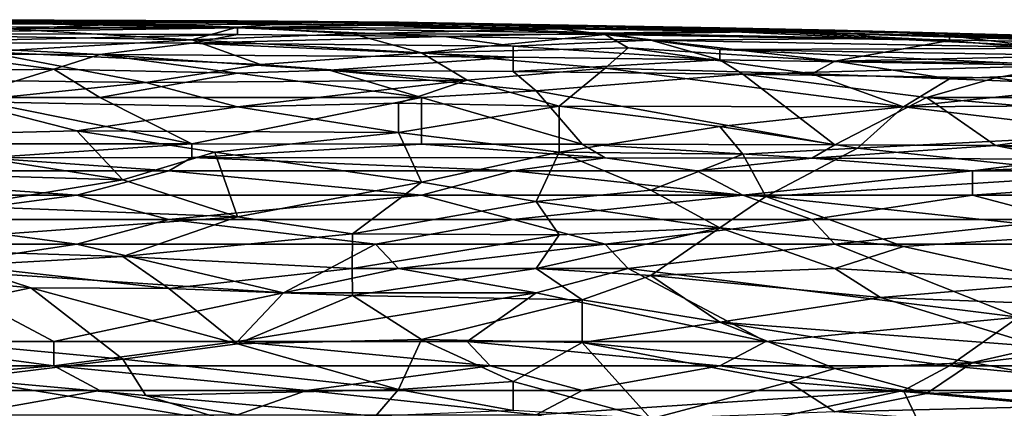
# Model space of a CAD drawing. Extents: x -0.375 to 0.375, y -0.309 to 0.309.
# Tile 173 of 226: x 0.003 to 0.093, y 0.273 to 0.309. Entities that reach past the tile are written whole.
import ezdxf

# ---------------------------------------------------------------- set-up
doc = ezdxf.new("R2010")
doc.units = 0

msp = doc.modelspace()

# ---------------------------------------------------------------- linework, layer by layer
for points in [[(-0.01479, 0.308799, 0.82399), (0.010466, 0.308814, 0.82399), (-0.002162, 0.308923, 0.822054)], [(-0.01479, 0.308799, 0.82399), (-0.000057, 0.308636, 0.825925), (0.010466, 0.308814, 0.82399)], [(-0.002162, 0.308917, 0.820118), (0.01257, 0.308658, 0.816247), (-0.004267, 0.308539, 0.814311)], [(-0.004267, 0.308539, 0.814311), (0.01257, 0.308658, 0.816247), (0.01257, 0.308504, 0.814311)], [(-0.002162, 0.308923, 0.822054), (0.010466, 0.308814, 0.82399), (0.023094, 0.308832, 0.822054)], [(-0.002162, 0.308917, 0.820118), (-0.002162, 0.308923, 0.822054), (0.023094, 0.308832, 0.822054)], [(-0.002162, 0.308917, 0.820118), (0.023094, 0.308832, 0.822054), (0.01257, 0.308658, 0.816247)], [(0.023094, 0.308162, 0.827861), (-0.000057, 0.308636, 0.825925), (-0.002162, 0.308271, 0.827861)], [(-0.000057, 0.308636, 0.825925), (0.035721, 0.308419, 0.825925), (0.010466, 0.308814, 0.82399)], [(-0.000057, 0.308636, 0.825925), (0.023094, 0.308162, 0.827861), (0.035721, 0.308419, 0.825925)], [(0.010466, 0.308814, 0.82399), (0.037826, 0.308615, 0.82399), (0.023094, 0.308832, 0.822054)], [(0.010466, 0.308814, 0.82399), (0.035721, 0.308419, 0.825925), (0.037826, 0.308615, 0.82399)], [(0.01257, 0.308658, 0.816247), (0.023094, 0.308832, 0.822054), (0.029407, 0.308685, 0.818183)], [(0.029407, 0.308685, 0.818183), (0.023094, 0.308245, 0.812376), (0.01257, 0.308658, 0.816247)], [(0.023094, 0.308245, 0.812376), (0.01257, 0.308504, 0.814311), (0.01257, 0.308658, 0.816247)], [(0.023094, 0.308832, 0.822054), (0.037826, 0.308615, 0.82399), (0.037826, 0.308693, 0.822054)], [(0.023094, 0.308832, 0.822054), (0.037826, 0.308693, 0.822054), (0.029407, 0.308685, 0.818183)], [(0.029407, 0.308685, 0.818183), (0.052558, 0.308078, 0.814311), (0.023094, 0.308245, 0.812376)], [(0.029407, 0.308685, 0.818183), (0.037826, 0.308693, 0.822054), (0.054663, 0.308324, 0.818183)], [(0.054663, 0.308324, 0.818183), (0.052558, 0.308078, 0.814311), (0.029407, 0.308685, 0.818183)], [(0.037826, 0.308693, 0.822054), (0.037826, 0.308615, 0.82399), (0.067291, 0.308177, 0.822054)], [(0.037826, 0.308693, 0.822054), (0.067291, 0.308177, 0.822054), (0.054663, 0.308324, 0.818183)], [(-0.002162, 0.308271, 0.827861), (-0.012685, 0.307644, 0.829797), (0.023094, 0.308162, 0.827861)], [(-0.012685, 0.307644, 0.829797), (0.023094, 0.307578, 0.829797), (0.023094, 0.308162, 0.827861)], [(0.002047, 0.30808, 0.81044), (-0.004267, 0.308539, 0.814311), (0.01257, 0.308504, 0.814311)], [(-0.004267, 0.307462, 0.806569), (0.002047, 0.30808, 0.81044), (0.018884, 0.307078, 0.804633)], [(0.01257, 0.308504, 0.814311), (0.023094, 0.308245, 0.812376), (0.002047, 0.30808, 0.81044)], [(0.002047, 0.30808, 0.81044), (0.023094, 0.308245, 0.812376), (0.018884, 0.307078, 0.804633)], [(0.018884, 0.307078, 0.804633), (0.023094, 0.308245, 0.812376), (0.033617, 0.307634, 0.808504)], [(0.023094, 0.308162, 0.827861), (0.056768, 0.307697, 0.827861), (0.035721, 0.308419, 0.825925)], [(0.023094, 0.308245, 0.812376), (0.052558, 0.308078, 0.814311), (0.033617, 0.307634, 0.808504)], [(0.023094, 0.308162, 0.827861), (0.042035, 0.307366, 0.829797), (0.056768, 0.307697, 0.827861)], [(0.023094, 0.307578, 0.829797), (0.042035, 0.307366, 0.829797), (0.023094, 0.308162, 0.827861)], [(0.033617, 0.307634, 0.808504), (0.052558, 0.308078, 0.814311), (0.056768, 0.30755, 0.81044)], [(0.035721, 0.308419, 0.825925), (0.067291, 0.307869, 0.825925), (0.037826, 0.308615, 0.82399)], [(0.035721, 0.308419, 0.825925), (0.056768, 0.307697, 0.827861), (0.067291, 0.307869, 0.825925)], [(0.037826, 0.308615, 0.82399), (0.067291, 0.307869, 0.825925), (0.063081, 0.308174, 0.82399)], [(0.063081, 0.308174, 0.82399), (0.067291, 0.308177, 0.822054), (0.037826, 0.308615, 0.82399)], [(0.054663, 0.308324, 0.818183), (0.0715, 0.307842, 0.816247), (0.052558, 0.308078, 0.814311)], [(0.052558, 0.308078, 0.814311), (0.0715, 0.307842, 0.816247), (0.056768, 0.30755, 0.81044)], [(0.054663, 0.308324, 0.818183), (0.067291, 0.308177, 0.822054), (0.0715, 0.307842, 0.816247)], [(0.056768, 0.307697, 0.827861), (0.082023, 0.307189, 0.827861), (0.067291, 0.307869, 0.825925)], [(0.056768, 0.30755, 0.81044), (0.0715, 0.307842, 0.816247), (0.088337, 0.307013, 0.812376)], [(0.067291, 0.308177, 0.822054), (0.063081, 0.308174, 0.82399), (0.077814, 0.307948, 0.822054)], [(0.063081, 0.308174, 0.82399), (0.079918, 0.307607, 0.825925), (0.103069, 0.307274, 0.82399)], [(0.063081, 0.308174, 0.82399), (0.103069, 0.307274, 0.82399), (0.077814, 0.307948, 0.822054)], [(0.067291, 0.307869, 0.825925), (0.079918, 0.307607, 0.825925), (0.063081, 0.308174, 0.82399)], [(0.067291, 0.308177, 0.822054), (0.082023, 0.307831, 0.820118), (0.0715, 0.307842, 0.816247)], [(0.067291, 0.308177, 0.822054), (0.077814, 0.307948, 0.822054), (0.082023, 0.307831, 0.820118)], [(0.067291, 0.307869, 0.825925), (0.082023, 0.307189, 0.827861), (0.079918, 0.307607, 0.825925)], [(0.0715, 0.307842, 0.816247), (0.088337, 0.307427, 0.816247), (0.088337, 0.307013, 0.812376)], [(0.0715, 0.307842, 0.816247), (0.082023, 0.307831, 0.820118), (0.088337, 0.307427, 0.816247)], [(0.077814, 0.307948, 0.822054), (0.103069, 0.307274, 0.82399), (0.096755, 0.30744, 0.820118)], [(0.082023, 0.307831, 0.820118), (0.077814, 0.307948, 0.822054), (0.096755, 0.30744, 0.820118)], [(0.082023, 0.307831, 0.820118), (0.096755, 0.30744, 0.820118), (0.088337, 0.307427, 0.816247)], [(-0.012685, 0.307644, 0.829797), (-0.01058, 0.306808, 0.831732), (0.023094, 0.307578, 0.829797)], [(-0.01058, 0.306808, 0.831732), (0.018884, 0.306771, 0.831732), (0.023094, 0.307578, 0.829797)], [(-0.004267, 0.307462, 0.806569), (0.018884, 0.307078, 0.804633), (-0.000057, 0.30596, 0.798826)], [(0.018884, 0.307078, 0.804633), (0.025198, 0.304801, 0.793019), (-0.000057, 0.30596, 0.798826)], [(0.018884, 0.307078, 0.804633), (0.033617, 0.307634, 0.808504), (0.039931, 0.305894, 0.798826)], [(0.023094, 0.307578, 0.829797), (0.018884, 0.306771, 0.831732), (0.042035, 0.307366, 0.829797)], [(0.018884, 0.306771, 0.831732), (0.048349, 0.306482, 0.831732), (0.042035, 0.307366, 0.829797)], [(0.025198, 0.304801, 0.793019), (0.018884, 0.307078, 0.804633), (0.039931, 0.305894, 0.798826)], [(0.033617, 0.307634, 0.808504), (0.056768, 0.30755, 0.81044), (0.039931, 0.305894, 0.798826)], [(0.039931, 0.305894, 0.798826), (0.056768, 0.30755, 0.81044), (0.058872, 0.30633, 0.802697)], [(0.042035, 0.307366, 0.829797), (0.060977, 0.307058, 0.829797), (0.056768, 0.307697, 0.827861)], [(0.042035, 0.307366, 0.829797), (0.048349, 0.306482, 0.831732), (0.060977, 0.307058, 0.829797)], [(0.048349, 0.306482, 0.831732), (0.067291, 0.305238, 0.833668), (0.060977, 0.307058, 0.829797)], [(0.056768, 0.307697, 0.827861), (0.060977, 0.307058, 0.829797), (0.082023, 0.307189, 0.827861)], [(0.056768, 0.30755, 0.81044), (0.088337, 0.307013, 0.812376), (0.077814, 0.305105, 0.798826)], [(0.058872, 0.30633, 0.802697), (0.056768, 0.30755, 0.81044), (0.077814, 0.305105, 0.798826)], [(0.060977, 0.307058, 0.829797), (0.100965, 0.306318, 0.829797), (0.082023, 0.307189, 0.827861)], [(0.060977, 0.307058, 0.829797), (0.067291, 0.305238, 0.833668), (0.067291, 0.306197, 0.831732)], [(0.060977, 0.307058, 0.829797), (0.067291, 0.306197, 0.831732), (0.100965, 0.306318, 0.829797)], [(0.077814, 0.305105, 0.798826), (0.088337, 0.307013, 0.812376), (0.103069, 0.305672, 0.806569)], [(0.079918, 0.307607, 0.825925), (0.113592, 0.306555, 0.827861), (0.105174, 0.307061, 0.825925)], [(0.079918, 0.307607, 0.825925), (0.105174, 0.307061, 0.825925), (0.103069, 0.307274, 0.82399)], [(0.082023, 0.307189, 0.827861), (0.113592, 0.306555, 0.827861), (0.079918, 0.307607, 0.825925)], [(0.082023, 0.307189, 0.827861), (0.100965, 0.306318, 0.829797), (0.113592, 0.306555, 0.827861)], [(0.096755, 0.30744, 0.820118), (0.117802, 0.306795, 0.820118), (0.088337, 0.307427, 0.816247)], [(0.088337, 0.307427, 0.816247), (0.117802, 0.306795, 0.820118), (0.12622, 0.305922, 0.814311)], [(0.12622, 0.305922, 0.814311), (0.103069, 0.305672, 0.806569), (0.088337, 0.307427, 0.816247)], [(0.103069, 0.305672, 0.806569), (0.088337, 0.307013, 0.812376), (0.088337, 0.307427, 0.816247)], [(-0.01479, 0.30352, 0.787212), (-0.000057, 0.30596, 0.798826), (0.014675, 0.303152, 0.785276)], [(0.010466, 0.30574, 0.833668), (0.018884, 0.306771, 0.831732), (-0.01058, 0.306808, 0.831732)], [(-0.004267, 0.305749, 0.833668), (0.010466, 0.30574, 0.833668), (-0.01058, 0.306808, 0.831732)], [(0.014675, 0.303152, 0.785276), (-0.000057, 0.30596, 0.798826), (0.025198, 0.304801, 0.793019)], [(0.048349, 0.305471, 0.833668), (0.018884, 0.306771, 0.831732), (0.010466, 0.30574, 0.833668)], [(0.048349, 0.306482, 0.831732), (0.018884, 0.306771, 0.831732), (0.048349, 0.305471, 0.833668)], [(0.039931, 0.305894, 0.798826), (0.058872, 0.30633, 0.802697), (0.056768, 0.304462, 0.793019)], [(0.067291, 0.305238, 0.833668), (0.048349, 0.306482, 0.831732), (0.048349, 0.305471, 0.833668)], [(0.058872, 0.30633, 0.802697), (0.075709, 0.303961, 0.793019), (0.056768, 0.304462, 0.793019)], [(0.058872, 0.30633, 0.802697), (0.077814, 0.305105, 0.798826), (0.075709, 0.303961, 0.793019)], [(0.100965, 0.306318, 0.829797), (0.067291, 0.306197, 0.831732), (0.100965, 0.305633, 0.831732)], [(0.067291, 0.306197, 0.831732), (0.09886, 0.304716, 0.833668), (0.100965, 0.305633, 0.831732)], [(0.067291, 0.305238, 0.833668), (0.09886, 0.304716, 0.833668), (0.067291, 0.306197, 0.831732)], [(-0.016894, 0.304008, 0.836008), (0.006257, 0.304383, 0.835604), (-0.004267, 0.305749, 0.833668)], [(-0.004267, 0.305749, 0.833668), (0.006257, 0.304383, 0.835604), (0.010466, 0.30574, 0.833668)], [(0.006257, 0.304383, 0.835604), (0.023094, 0.304008, 0.835993), (0.010466, 0.30574, 0.833668)], [(0.023094, 0.304008, 0.835993), (0.031512, 0.304294, 0.835604), (0.010466, 0.30574, 0.833668)], [(0.010466, 0.30574, 0.833668), (0.031512, 0.304294, 0.835604), (0.048349, 0.305471, 0.833668)], [(0.039931, 0.305894, 0.798826), (0.04414, 0.303384, 0.787212), (0.025198, 0.304801, 0.793019)], [(0.031512, 0.304294, 0.835604), (0.048349, 0.304175, 0.835604), (0.048349, 0.305471, 0.833668)], [(0.039931, 0.305894, 0.798826), (0.056768, 0.304462, 0.793019), (0.04414, 0.303384, 0.787212)], [(0.048349, 0.305471, 0.833668), (0.048349, 0.304175, 0.835604), (0.067291, 0.305238, 0.833668)], [(0.048349, 0.304175, 0.835604), (0.069395, 0.303913, 0.835604), (0.067291, 0.305238, 0.833668)], [(0.067291, 0.305238, 0.833668), (0.069395, 0.303913, 0.835604), (0.09886, 0.304716, 0.833668)], [(0.075709, 0.303961, 0.793019), (0.077814, 0.305105, 0.798826), (0.088337, 0.303509, 0.793019)], [(0.077814, 0.305105, 0.798826), (0.103069, 0.305672, 0.806569), (0.117802, 0.304708, 0.804633)], [(0.077814, 0.305105, 0.798826), (0.117802, 0.304708, 0.804633), (0.088337, 0.303509, 0.793019)], [(-0.016894, 0.304008, 0.836008), (-0.002162, 0.30177, 0.838269), (0.006257, 0.304383, 0.835604)], [(-0.002162, 0.30177, 0.838269), (0.010466, 0.30177, 0.838244), (0.006257, 0.304383, 0.835604)], [(0.006257, 0.304383, 0.835604), (0.010466, 0.30177, 0.838244), (0.023094, 0.304008, 0.835993)], [(0.014675, 0.303152, 0.785276), (0.025198, 0.304801, 0.793019), (0.04414, 0.303384, 0.787212)], [(0.023094, 0.304008, 0.835993), (0.039931, 0.30177, 0.838179), (0.031512, 0.304294, 0.835604)], [(0.048349, 0.304175, 0.835604), (0.031512, 0.304294, 0.835604), (0.050454, 0.302407, 0.837539)], [(0.050454, 0.302407, 0.837539), (0.031512, 0.304294, 0.835604), (0.039931, 0.30177, 0.838179)], [(0.04414, 0.303384, 0.787212), (0.056768, 0.304462, 0.793019), (0.052558, 0.301001, 0.777533)], [(0.048349, 0.304175, 0.835604), (0.050454, 0.302407, 0.837539), (0.069395, 0.303913, 0.835604)], [(0.052558, 0.301001, 0.777533), (0.056768, 0.304462, 0.793019), (0.084128, 0.30093, 0.781405)], [(0.056768, 0.304462, 0.793019), (0.075709, 0.303961, 0.793019), (0.084128, 0.30093, 0.781405)], [(0.092546, 0.303586, 0.835604), (0.09886, 0.304716, 0.833668), (0.069395, 0.303913, 0.835604)], [(0.088337, 0.303509, 0.793019), (0.117802, 0.304708, 0.804633), (0.103069, 0.302914, 0.793019)], [(0.105174, 0.30177, 0.837667), (0.09886, 0.304716, 0.833668), (0.092546, 0.303586, 0.835604)], [(-0.01479, 0.30352, 0.787212), (0.014675, 0.303152, 0.785276), (-0.002162, 0.301403, 0.777533)], [(0.023094, 0.304008, 0.835993), (0.010466, 0.30177, 0.838244), (0.039931, 0.30177, 0.838179)], [(0.023094, 0.300925, 0.775598), (0.014675, 0.303152, 0.785276), (0.04414, 0.303384, 0.787212)], [(0.037826, 0.301255, 0.777533), (0.023094, 0.300925, 0.775598), (0.04414, 0.303384, 0.787212)], [(0.052558, 0.301001, 0.777533), (0.037826, 0.301255, 0.777533), (0.04414, 0.303384, 0.787212)], [(0.050454, 0.302407, 0.837539), (0.077814, 0.297457, 0.841411), (0.069395, 0.303913, 0.835604)], [(0.069395, 0.303913, 0.835604), (0.086232, 0.30177, 0.837804), (0.092546, 0.303586, 0.835604)], [(0.069395, 0.303913, 0.835604), (0.077814, 0.297457, 0.841411), (0.086232, 0.30177, 0.837804)], [(0.075709, 0.303961, 0.793019), (0.088337, 0.303509, 0.793019), (0.084128, 0.30093, 0.781405)], [(0.088337, 0.303509, 0.793019), (0.103069, 0.302914, 0.793019), (0.084128, 0.30093, 0.781405)], [(0.092546, 0.303586, 0.835604), (0.086232, 0.30177, 0.837804), (0.105174, 0.30177, 0.837667)], [(-0.002162, 0.301403, 0.777533), (0.014675, 0.303152, 0.785276), (0.023094, 0.300925, 0.775598)], [(0.054663, 0.297504, 0.841411), (0.050454, 0.302407, 0.837539), (0.039931, 0.30177, 0.838179)], [(0.054663, 0.297504, 0.841411), (0.077814, 0.297457, 0.841411), (0.050454, 0.302407, 0.837539)], [(0.084128, 0.30093, 0.781405), (0.103069, 0.302914, 0.793019), (0.103069, 0.301059, 0.785276)], [(-0.012685, 0.298203, 0.763984), (-0.002162, 0.301403, 0.777533), (0.008361, 0.298713, 0.765919)], [(-0.01058, 0.29754, 0.841411), (0.018884, 0.297545, 0.841411), (-0.002162, 0.30177, 0.838269)], [(0.018884, 0.297545, 0.841411), (0.010466, 0.30177, 0.838244), (-0.002162, 0.30177, 0.838269)], [(-0.002162, 0.301403, 0.777533), (0.023094, 0.300925, 0.775598), (0.008361, 0.298713, 0.765919)], [(0.010466, 0.30177, 0.838244), (0.018884, 0.297545, 0.841411), (0.039931, 0.30177, 0.838179)], [(0.018884, 0.297545, 0.841411), (0.039931, 0.297514, 0.841411), (0.039931, 0.30177, 0.838179)], [(0.039931, 0.297514, 0.841411), (0.054663, 0.297504, 0.841411), (0.039931, 0.30177, 0.838179)], [(0.092546, 0.297381, 0.841411), (0.086232, 0.30177, 0.837804), (0.077814, 0.297457, 0.841411)], [(0.086232, 0.30177, 0.837804), (0.109383, 0.299724, 0.839475), (0.105174, 0.30177, 0.837667)], [(0.109383, 0.299724, 0.839475), (0.086232, 0.30177, 0.837804), (0.092546, 0.297381, 0.841411)], [(0.008361, 0.298713, 0.765919), (0.023094, 0.300925, 0.775598), (0.037826, 0.298576, 0.765919)], [(0.023094, 0.300925, 0.775598), (0.037826, 0.301255, 0.777533), (0.037826, 0.298576, 0.765919)], [(0.052558, 0.301001, 0.777533), (0.037826, 0.298576, 0.765919), (0.037826, 0.301255, 0.777533)], [(0.037826, 0.298576, 0.765919), (0.052558, 0.301001, 0.777533), (0.052558, 0.296772, 0.760112)], [(0.052558, 0.301001, 0.777533), (0.084128, 0.30093, 0.781405), (0.067291, 0.299115, 0.771726)], [(0.052558, 0.296772, 0.760112), (0.052558, 0.301001, 0.777533), (0.067291, 0.299115, 0.771726)], [(0.067291, 0.299115, 0.771726), (0.084128, 0.30093, 0.781405), (0.079918, 0.297144, 0.765919)], [(0.105174, 0.298431, 0.775598), (0.079918, 0.297144, 0.765919), (0.084128, 0.30093, 0.781405)], [(0.105174, 0.298431, 0.775598), (0.084128, 0.30093, 0.781405), (0.103069, 0.301059, 0.785276)], [(0.092546, 0.297381, 0.841411), (0.113592, 0.297295, 0.841339), (0.109383, 0.299724, 0.839475)], [(0.008361, 0.298713, 0.765919), (0.01257, 0.294243, 0.748498), (-0.012685, 0.298203, 0.763984)], [(0.020989, 0.296761, 0.758177), (0.008361, 0.298713, 0.765919), (0.037826, 0.298576, 0.765919)], [(0.01257, 0.294243, 0.748498), (0.008361, 0.298713, 0.765919), (0.020989, 0.296761, 0.758177)], [(0.052558, 0.296772, 0.760112), (0.067291, 0.299115, 0.771726), (0.069395, 0.296595, 0.762048)], [(0.079918, 0.297144, 0.765919), (0.069395, 0.296595, 0.762048), (0.067291, 0.299115, 0.771726)], [(-0.018999, 0.295139, 0.75237), (-0.012685, 0.298203, 0.763984), (0.01257, 0.294243, 0.748498)], [(0.020989, 0.296761, 0.758177), (0.037826, 0.298576, 0.765919), (0.039931, 0.294018, 0.748498)], [(0.037826, 0.298576, 0.765919), (0.052558, 0.296772, 0.760112), (0.039931, 0.294018, 0.748498)], [(0.079918, 0.297144, 0.765919), (0.105174, 0.298431, 0.775598), (0.103069, 0.294693, 0.762048)], [(-0.01058, 0.29754, 0.841411), (-0.000057, 0.296246, 0.843346), (0.018884, 0.297545, 0.841411)], [(0.018884, 0.296267, 0.843346), (0.018884, 0.297545, 0.841411), (-0.000057, 0.296246, 0.843346)], [(0.018884, 0.297545, 0.841411), (0.018884, 0.296267, 0.843346), (0.039931, 0.297514, 0.841411)], [(0.056768, 0.296248, 0.843346), (0.039931, 0.297514, 0.841411), (0.018884, 0.296267, 0.843346)], [(0.054663, 0.297504, 0.841411), (0.039931, 0.297514, 0.841411), (0.056768, 0.296248, 0.843346)], [(0.077814, 0.297457, 0.841411), (0.054663, 0.297504, 0.841411), (0.075709, 0.296207, 0.843346)], [(0.075709, 0.296207, 0.843346), (0.054663, 0.297504, 0.841411), (0.056768, 0.296248, 0.843346)], [(0.069395, 0.296595, 0.762048), (0.079918, 0.297144, 0.765919), (0.0715, 0.292701, 0.748498)], [(0.0715, 0.292701, 0.748498), (0.079918, 0.297144, 0.765919), (0.103069, 0.294693, 0.762048)], [(0.077814, 0.297457, 0.841411), (0.075709, 0.296207, 0.843346), (0.092546, 0.297381, 0.841411)], [(0.075709, 0.296207, 0.843346), (0.09886, 0.296121, 0.843346), (0.092546, 0.297381, 0.841411)], [(0.092546, 0.297381, 0.841411), (0.111488, 0.295973, 0.843346), (0.113592, 0.297295, 0.841339)], [(0.09886, 0.296121, 0.843346), (0.111488, 0.295973, 0.843346), (0.092546, 0.297381, 0.841411)], [(-0.023208, 0.295058, 0.844217), (0.01678, 0.295058, 0.84419), (-0.000057, 0.296246, 0.843346)], [(-0.000057, 0.296246, 0.843346), (0.01678, 0.295058, 0.84419), (0.018884, 0.296267, 0.843346)], [(0.01257, 0.294243, 0.748498), (0.020989, 0.296761, 0.758177), (0.023094, 0.290832, 0.734949)], [(0.01678, 0.295058, 0.84419), (0.048349, 0.295058, 0.844183), (0.018884, 0.296267, 0.843346)], [(0.018884, 0.296267, 0.843346), (0.048349, 0.295058, 0.844183), (0.056768, 0.296248, 0.843346)], [(0.023094, 0.290832, 0.734949), (0.020989, 0.296761, 0.758177), (0.039931, 0.294018, 0.748498)], [(0.050454, 0.292245, 0.742691), (0.039931, 0.294018, 0.748498), (0.052558, 0.296772, 0.760112)], [(0.048349, 0.295058, 0.844183), (0.065186, 0.295058, 0.844199), (0.056768, 0.296248, 0.843346)], [(0.052558, 0.296772, 0.760112), (0.060977, 0.293285, 0.748498), (0.050454, 0.292245, 0.742691)], [(0.052558, 0.296772, 0.760112), (0.069395, 0.296595, 0.762048), (0.060977, 0.293285, 0.748498)], [(0.056768, 0.296248, 0.843346), (0.065186, 0.295058, 0.844199), (0.075709, 0.296207, 0.843346)], [(0.060977, 0.293285, 0.748498), (0.069395, 0.296595, 0.762048), (0.0715, 0.292701, 0.748498)], [(0.065186, 0.295058, 0.844199), (0.090442, 0.295058, 0.844162), (0.075709, 0.296207, 0.843346)], [(0.075709, 0.296207, 0.843346), (0.090442, 0.295058, 0.844162), (0.09886, 0.296121, 0.843346)], [(0.09886, 0.296121, 0.843346), (0.090442, 0.295058, 0.844162), (0.111488, 0.295973, 0.843346)], [(-0.018999, 0.295139, 0.75237), (0.01257, 0.294243, 0.748498), (-0.002162, 0.291815, 0.73882)], [(0.090442, 0.295058, 0.844162), (0.122011, 0.295058, 0.844009), (0.111488, 0.295973, 0.843346)], [(-0.031627, 0.29282, 0.844532), (0.008361, 0.29282, 0.844565), (-0.023208, 0.295058, 0.844217)], [(0.008361, 0.29282, 0.844565), (0.01678, 0.295058, 0.84419), (-0.023208, 0.295058, 0.844217)], [(-0.002162, 0.291815, 0.73882), (0.01257, 0.294243, 0.748498), (0.023094, 0.290832, 0.734949)], [(0.008361, 0.29282, 0.844565), (0.039931, 0.29282, 0.844534), (0.01678, 0.295058, 0.84419)], [(0.039931, 0.29282, 0.844534), (0.048349, 0.295058, 0.844183), (0.01678, 0.295058, 0.84419)], [(0.039931, 0.29282, 0.844534), (0.069395, 0.29282, 0.844616), (0.048349, 0.295058, 0.844183)], [(0.069395, 0.29282, 0.844616), (0.065186, 0.295058, 0.844199), (0.048349, 0.295058, 0.844183)], [(0.069395, 0.29282, 0.844616), (0.090442, 0.295058, 0.844162), (0.065186, 0.295058, 0.844199)], [(0.069395, 0.29282, 0.844616), (0.090442, 0.29282, 0.844593), (0.090442, 0.295058, 0.844162)], [(0.0715, 0.292701, 0.748498), (0.103069, 0.294693, 0.762048), (0.103069, 0.289331, 0.744627)], [(0.090442, 0.29282, 0.844593), (0.124116, 0.29282, 0.844654), (0.122011, 0.295058, 0.844009)], [(0.090442, 0.29282, 0.844593), (0.122011, 0.295058, 0.844009), (0.090442, 0.295058, 0.844162)], [(0.023094, 0.290832, 0.734949), (0.039931, 0.294018, 0.748498), (0.033617, 0.289281, 0.729142)], [(0.039931, 0.294018, 0.748498), (0.050454, 0.292245, 0.742691), (0.033617, 0.289281, 0.729142)], [(0.060977, 0.293285, 0.748498), (0.067291, 0.289843, 0.736884), (0.050454, 0.292245, 0.742691)], [(0.060977, 0.293285, 0.748498), (0.0715, 0.292701, 0.748498), (0.067291, 0.289843, 0.736884)], [(-0.008476, 0.290583, 0.844555), (0.008361, 0.29282, 0.844565), (-0.031627, 0.29282, 0.844532)], [(-0.008476, 0.290583, 0.844555), (0.01678, 0.290583, 0.844562), (0.008361, 0.29282, 0.844565)], [(0.01678, 0.290583, 0.844562), (0.039931, 0.29282, 0.844534), (0.008361, 0.29282, 0.844565)], [(0.01678, 0.290583, 0.844562), (0.048349, 0.290583, 0.844529), (0.039931, 0.29282, 0.844534)], [(0.048349, 0.290583, 0.844529), (0.069395, 0.29282, 0.844616), (0.039931, 0.29282, 0.844534)], [(0.048349, 0.290583, 0.844529), (0.075709, 0.290583, 0.844521), (0.069395, 0.29282, 0.844616)], [(0.084128, 0.288124, 0.734949), (0.067291, 0.289843, 0.736884), (0.0715, 0.292701, 0.748498)], [(0.075709, 0.290583, 0.844521), (0.090442, 0.29282, 0.844593), (0.069395, 0.29282, 0.844616)], [(0.0715, 0.292701, 0.748498), (0.103069, 0.289331, 0.744627), (0.084128, 0.288124, 0.734949)], [(0.075709, 0.290583, 0.844521), (0.09886, 0.290583, 0.844487), (0.090442, 0.29282, 0.844593)], [(0.09886, 0.290583, 0.844487), (0.124116, 0.29282, 0.844654), (0.090442, 0.29282, 0.844593)], [(-0.01479, 0.288053, 0.723335), (-0.002162, 0.291815, 0.73882), (0.023094, 0.290832, 0.734949)], [(0.033617, 0.289281, 0.729142), (0.050454, 0.292245, 0.742691), (0.052558, 0.289187, 0.731077)], [(0.050454, 0.292245, 0.742691), (0.067291, 0.289843, 0.736884), (0.052558, 0.289187, 0.731077)], [(0.023094, 0.290832, 0.734949), (0.01257, 0.287214, 0.719463), (-0.01479, 0.288053, 0.723335)], [(0.01678, 0.290583, 0.844562), (-0.008476, 0.290583, 0.844555), (0.008361, 0.288345, 0.845417)], [(0.008361, 0.288345, 0.845417), (-0.008476, 0.290583, 0.844555), (-0.008476, 0.288345, 0.845421)], [(0.035721, 0.288345, 0.845446), (0.01678, 0.290583, 0.844562), (0.008361, 0.288345, 0.845417)], [(0.01257, 0.287214, 0.719463), (0.023094, 0.290832, 0.734949), (0.033617, 0.289281, 0.729142)], [(0.048349, 0.290583, 0.844529), (0.01678, 0.290583, 0.844562), (0.035721, 0.288345, 0.845446)], [(0.056768, 0.288345, 0.845445), (0.048349, 0.290583, 0.844529), (0.035721, 0.288345, 0.845446)], [(0.075709, 0.290583, 0.844521), (0.048349, 0.290583, 0.844529), (0.056768, 0.288345, 0.845445)], [(0.077814, 0.288345, 0.845395), (0.075709, 0.290583, 0.844521), (0.056768, 0.288345, 0.845445)], [(0.09886, 0.290583, 0.844487), (0.075709, 0.290583, 0.844521), (0.077814, 0.288345, 0.845395)], [(0.105174, 0.288345, 0.845272), (0.09886, 0.290583, 0.844487), (0.077814, 0.288345, 0.845395)], [(0.052558, 0.289187, 0.731077), (0.067291, 0.289843, 0.736884), (0.050454, 0.286108, 0.717922)], [(0.050454, 0.286108, 0.717922), (0.067291, 0.289843, 0.736884), (0.060977, 0.285448, 0.717528)], [(0.060977, 0.285448, 0.717528), (0.067291, 0.289843, 0.736884), (0.077814, 0.286108, 0.725325)], [(0.067291, 0.289843, 0.736884), (0.084128, 0.288124, 0.734949), (0.077814, 0.286108, 0.725325)], [(0.01257, 0.287214, 0.719463), (0.033617, 0.289281, 0.729142), (0.033581, 0.286108, 0.715592)], [(0.033581, 0.286108, 0.715592), (0.033617, 0.289281, 0.729142), (0.052558, 0.289187, 0.731077)], [(0.050454, 0.286108, 0.717922), (0.033581, 0.286108, 0.715592), (0.052558, 0.289187, 0.731077)], [(0.103069, 0.289331, 0.744627), (0.09886, 0.284852, 0.727206), (0.084128, 0.288124, 0.734949)], [(-0.002162, 0.286365, 0.715592), (-0.01479, 0.288053, 0.723335), (0.01257, 0.287214, 0.719463)], [(-0.006371, 0.286108, 0.84607), (0.008361, 0.288345, 0.845417), (-0.008476, 0.288345, 0.845421)], [(-0.006371, 0.286108, 0.84607), (0.027303, 0.283871, 0.846695), (0.008361, 0.288345, 0.845417)], [(0.027303, 0.283871, 0.846695), (0.035721, 0.288345, 0.845446), (0.008361, 0.288345, 0.845417)], [(0.027303, 0.283871, 0.846695), (0.037826, 0.286108, 0.846126), (0.035721, 0.288345, 0.845446)], [(0.037826, 0.286108, 0.846126), (0.056768, 0.288345, 0.845445), (0.035721, 0.288345, 0.845446)], [(0.037826, 0.286108, 0.846126), (0.058872, 0.286108, 0.846128), (0.056768, 0.288345, 0.845445)], [(0.058872, 0.286108, 0.846128), (0.077814, 0.288345, 0.845395), (0.056768, 0.288345, 0.845445)], [(0.058872, 0.286108, 0.846128), (0.094651, 0.281633, 0.847215), (0.077814, 0.288345, 0.845395)], [(0.094651, 0.281633, 0.847215), (0.105174, 0.288345, 0.845272), (0.077814, 0.288345, 0.845395)], [(0.084128, 0.288124, 0.734949), (0.09886, 0.284852, 0.727206), (0.077814, 0.286108, 0.725325)], [(-0.002162, 0.286365, 0.715592), (0.01257, 0.287214, 0.719463), (0.01678, 0.284255, 0.705914)], [(0.01257, 0.287214, 0.719463), (0.033581, 0.286108, 0.715592), (0.01678, 0.284255, 0.705914)], [(-0.01058, 0.279396, 0.847683), (0.006257, 0.279396, 0.847663), (-0.006371, 0.286108, 0.84607)], [(-0.008476, 0.285515, 0.711721), (-0.002162, 0.286365, 0.715592), (0.004152, 0.284323, 0.705914)], [(0.006257, 0.279396, 0.847663), (0.027303, 0.283871, 0.846695), (-0.006371, 0.286108, 0.84607)], [(-0.002162, 0.286365, 0.715592), (0.01678, 0.284255, 0.705914), (0.004152, 0.284323, 0.705914)], [(0.01678, 0.284255, 0.705914), (0.033581, 0.286108, 0.715592), (0.033617, 0.283613, 0.703978)], [(0.050454, 0.283871, 0.84676), (0.037826, 0.286108, 0.846126), (0.027303, 0.283871, 0.846695)], [(0.033581, 0.286108, 0.715592), (0.050454, 0.286108, 0.717922), (0.033617, 0.283613, 0.703978)], [(0.033617, 0.283613, 0.703978), (0.050454, 0.286108, 0.717922), (0.054663, 0.283228, 0.705914)], [(0.050454, 0.283871, 0.84676), (0.058872, 0.286108, 0.846128), (0.037826, 0.286108, 0.846126)], [(0.050454, 0.286108, 0.717922), (0.060977, 0.285448, 0.717528), (0.054663, 0.283228, 0.705914)], [(0.0715, 0.279396, 0.847768), (0.058872, 0.286108, 0.846128), (0.050454, 0.283871, 0.84676)], [(0.094651, 0.281633, 0.847215), (0.058872, 0.286108, 0.846128), (0.0715, 0.279396, 0.847768)], [(0.060977, 0.285448, 0.717528), (0.077814, 0.286108, 0.725325), (0.082023, 0.283442, 0.715592)], [(0.09886, 0.284852, 0.727206), (0.082023, 0.283442, 0.715592), (0.077814, 0.286108, 0.725325)], [(-0.01479, 0.280363, 0.686557), (-0.008476, 0.285515, 0.711721), (0.004152, 0.284323, 0.705914)], [(0.054663, 0.283228, 0.705914), (0.060977, 0.285448, 0.717528), (0.067291, 0.281179, 0.700107)], [(0.082023, 0.283442, 0.715592), (0.067291, 0.281179, 0.700107), (0.060977, 0.285448, 0.717528)], [(-0.01479, 0.280363, 0.686557), (0.004152, 0.284323, 0.705914), (0.01257, 0.277793, 0.673007)], [(0.004152, 0.284323, 0.705914), (0.01678, 0.284255, 0.705914), (0.023094, 0.279179, 0.68075)], [(0.004152, 0.284323, 0.705914), (0.023094, 0.279179, 0.68075), (0.01257, 0.277793, 0.673007)], [(0.09886, 0.284852, 0.727206), (0.109383, 0.28239, 0.721399), (0.082023, 0.283442, 0.715592)], [(0.006257, 0.279396, 0.847663), (0.023094, 0.279396, 0.847675), (0.027303, 0.283871, 0.846695)], [(0.023094, 0.279179, 0.68075), (0.01678, 0.284255, 0.705914), (0.033617, 0.283613, 0.703978)], [(0.023094, 0.279396, 0.847675), (0.04414, 0.279396, 0.847731), (0.050454, 0.283871, 0.84676)], [(0.027303, 0.283871, 0.846695), (0.023094, 0.279396, 0.847675), (0.050454, 0.283871, 0.84676)], [(0.033617, 0.283613, 0.703978), (0.039931, 0.27958, 0.684621), (0.023094, 0.279179, 0.68075)], [(0.033617, 0.283613, 0.703978), (0.054663, 0.283228, 0.705914), (0.039931, 0.27958, 0.684621)], [(0.0715, 0.279396, 0.847768), (0.050454, 0.283871, 0.84676), (0.04414, 0.279396, 0.847731)], [(0.067291, 0.281179, 0.700107), (0.082023, 0.283442, 0.715592), (0.096755, 0.278902, 0.700107)], [(0.082023, 0.283442, 0.715592), (0.109383, 0.28239, 0.721399), (0.096755, 0.278902, 0.700107)], [(0.039931, 0.27958, 0.684621), (0.054663, 0.283228, 0.705914), (0.054663, 0.279311, 0.686557)], [(0.054663, 0.279311, 0.686557), (0.054663, 0.283228, 0.705914), (0.067291, 0.281179, 0.700107)], [(0.088337, 0.277158, 0.848109), (0.094651, 0.281633, 0.847215), (0.0715, 0.279396, 0.847768)], [(0.088337, 0.277158, 0.848109), (0.107279, 0.279396, 0.847624), (0.094651, 0.281633, 0.847215)], [(0.077814, 0.276922, 0.682685), (0.054663, 0.279311, 0.686557), (0.067291, 0.281179, 0.700107)], [(0.067291, 0.281179, 0.700107), (0.096755, 0.278902, 0.700107), (0.090442, 0.277485, 0.690428)], [(0.077814, 0.276922, 0.682685), (0.067291, 0.281179, 0.700107), (0.090442, 0.277485, 0.690428)], [(-0.01479, 0.280363, 0.686557), (0.01257, 0.277793, 0.673007), (-0.002162, 0.275982, 0.663329)], [(-0.027417, 0.277158, 0.848126), (0.006257, 0.277158, 0.848058), (-0.01058, 0.279396, 0.847683)], [(0.006257, 0.277158, 0.848058), (0.006257, 0.279396, 0.847663), (-0.01058, 0.279396, 0.847683)], [(0.006257, 0.277158, 0.848058), (0.046244, 0.277158, 0.848101), (0.023094, 0.279396, 0.847675)], [(0.006257, 0.277158, 0.848058), (0.023094, 0.279396, 0.847675), (0.006257, 0.279396, 0.847663)], [(0.01257, 0.277793, 0.673007), (0.023094, 0.279179, 0.68075), (0.037826, 0.275008, 0.661393)], [(0.037826, 0.275008, 0.661393), (0.023094, 0.279179, 0.68075), (0.039931, 0.27958, 0.684621)], [(0.046244, 0.277158, 0.848101), (0.04414, 0.279396, 0.847731), (0.023094, 0.279396, 0.847675)], [(0.039931, 0.27958, 0.684621), (0.048349, 0.275732, 0.6672), (0.037826, 0.275008, 0.661393)], [(0.048349, 0.275732, 0.6672), (0.039931, 0.27958, 0.684621), (0.054663, 0.279311, 0.686557)], [(0.067291, 0.277158, 0.848126), (0.0715, 0.279396, 0.847768), (0.04414, 0.279396, 0.847731)], [(0.046244, 0.277158, 0.848101), (0.067291, 0.277158, 0.848126), (0.04414, 0.279396, 0.847731)], [(0.048349, 0.275732, 0.6672), (0.054663, 0.279311, 0.686557), (0.060977, 0.272317, 0.65365)], [(0.054663, 0.279311, 0.686557), (0.077814, 0.276922, 0.682685), (0.073605, 0.275661, 0.674943)], [(0.060977, 0.272317, 0.65365), (0.054663, 0.279311, 0.686557), (0.073605, 0.275661, 0.674943)], [(0.067291, 0.277158, 0.848126), (0.088337, 0.277158, 0.848109), (0.0715, 0.279396, 0.847768)], [(0.088337, 0.277158, 0.848109), (0.107279, 0.277158, 0.84798), (0.107279, 0.279396, 0.847624)], [(0.103069, 0.275102, 0.684621), (0.090442, 0.277485, 0.690428), (0.096755, 0.278902, 0.700107)], [(-0.021104, 0.274921, 0.848327), (0.006257, 0.277158, 0.848058), (-0.027417, 0.277158, 0.848126)], [(-0.021104, 0.274921, 0.848327), (0.010466, 0.274921, 0.848279), (0.006257, 0.277158, 0.848058)], [(-0.002162, 0.275982, 0.663329), (0.01257, 0.277793, 0.673007), (0.014675, 0.274448, 0.655586)], [(0.029407, 0.274921, 0.848273), (0.046244, 0.277158, 0.848101), (0.006257, 0.277158, 0.848058)], [(0.010466, 0.274921, 0.848279), (0.029407, 0.274921, 0.848273), (0.006257, 0.277158, 0.848058)], [(0.014675, 0.274448, 0.655586), (0.01257, 0.277793, 0.673007), (0.037826, 0.275008, 0.661393)], [(0.029407, 0.274921, 0.848273), (0.054663, 0.274921, 0.848283), (0.046244, 0.277158, 0.848101)], [(0.054663, 0.274921, 0.848283), (0.067291, 0.277158, 0.848126), (0.046244, 0.277158, 0.848101)], [(0.054663, 0.274921, 0.848283), (0.084128, 0.274921, 0.848295), (0.067291, 0.277158, 0.848126)], [(0.084128, 0.274921, 0.848295), (0.088337, 0.277158, 0.848109), (0.067291, 0.277158, 0.848126)], [(0.077814, 0.276922, 0.682685), (0.090442, 0.277485, 0.690428), (0.086232, 0.274631, 0.674943)], [(0.084128, 0.274921, 0.848295), (0.111488, 0.274921, 0.848146), (0.088337, 0.277158, 0.848109)], [(0.103069, 0.275102, 0.684621), (0.086232, 0.274631, 0.674943), (0.090442, 0.277485, 0.690428)], [(0.111488, 0.274921, 0.848146), (0.107279, 0.277158, 0.84798), (0.088337, 0.277158, 0.848109)], [(0.086232, 0.274631, 0.674943), (0.073605, 0.275661, 0.674943), (0.077814, 0.276922, 0.682685)], [(-0.002162, 0.275982, 0.663329), (0.014675, 0.274448, 0.655586), (0.023094, 0.271842, 0.642036)], [(-0.002162, 0.275982, 0.663329), (0.023094, 0.271842, 0.642036), (-0.000057, 0.27111, 0.636229)], [(0.037826, 0.275008, 0.661393), (0.048349, 0.275732, 0.6672), (0.048349, 0.273073, 0.65365)], [(0.048349, 0.273073, 0.65365), (0.048349, 0.275732, 0.6672), (0.060977, 0.272317, 0.65365)], [(0.060977, 0.272317, 0.65365), (0.073605, 0.275661, 0.674943), (0.077814, 0.272958, 0.663329)], [(0.086232, 0.274631, 0.674943), (0.077814, 0.272958, 0.663329), (0.073605, 0.275661, 0.674943)], [(-0.002162, 0.272683, 0.84832), (0.010466, 0.274921, 0.848279), (-0.021104, 0.274921, 0.848327)], [(-0.002162, 0.272683, 0.84832), (0.023094, 0.272683, 0.848308), (0.010466, 0.274921, 0.848279)], [(0.023094, 0.272683, 0.848308), (0.029407, 0.274921, 0.848273), (0.010466, 0.274921, 0.848279)], [(0.014675, 0.274448, 0.655586), (0.037826, 0.275008, 0.661393), (0.035721, 0.272544, 0.647843)], [(0.035721, 0.272544, 0.647843), (0.023094, 0.271842, 0.642036), (0.014675, 0.274448, 0.655586)], [(0.023094, 0.272683, 0.848308), (0.050454, 0.272683, 0.84831), (0.029407, 0.274921, 0.848273)], [(0.050454, 0.272683, 0.84831), (0.054663, 0.274921, 0.848283), (0.029407, 0.274921, 0.848273)], [(0.035721, 0.272544, 0.647843), (0.037826, 0.275008, 0.661393), (0.048349, 0.273073, 0.65365)], [(0.050454, 0.272683, 0.84831), (0.084128, 0.274921, 0.848295), (0.054663, 0.274921, 0.848283)], [(0.050454, 0.272683, 0.84831), (0.063081, 0.270446, 0.8482), (0.084128, 0.274921, 0.848295)], [(0.063081, 0.270446, 0.8482), (0.086232, 0.270446, 0.848193), (0.084128, 0.274921, 0.848295)], [(0.077814, 0.272958, 0.663329), (0.086232, 0.274631, 0.674943), (0.09886, 0.273475, 0.674943)], [(0.109383, 0.272683, 0.848208), (0.111488, 0.274921, 0.848146), (0.084128, 0.274921, 0.848295)], [(0.086232, 0.270446, 0.848193), (0.109383, 0.272683, 0.848208), (0.084128, 0.274921, 0.848295)], [(0.086232, 0.274631, 0.674943), (0.103069, 0.275102, 0.684621), (0.09886, 0.273475, 0.674943)], [(0.077814, 0.272958, 0.663329), (0.09886, 0.273475, 0.674943), (0.103069, 0.27103, 0.665264)]]:
    msp.add_3dface(points)

doc.saveas('drawing.dxf')
